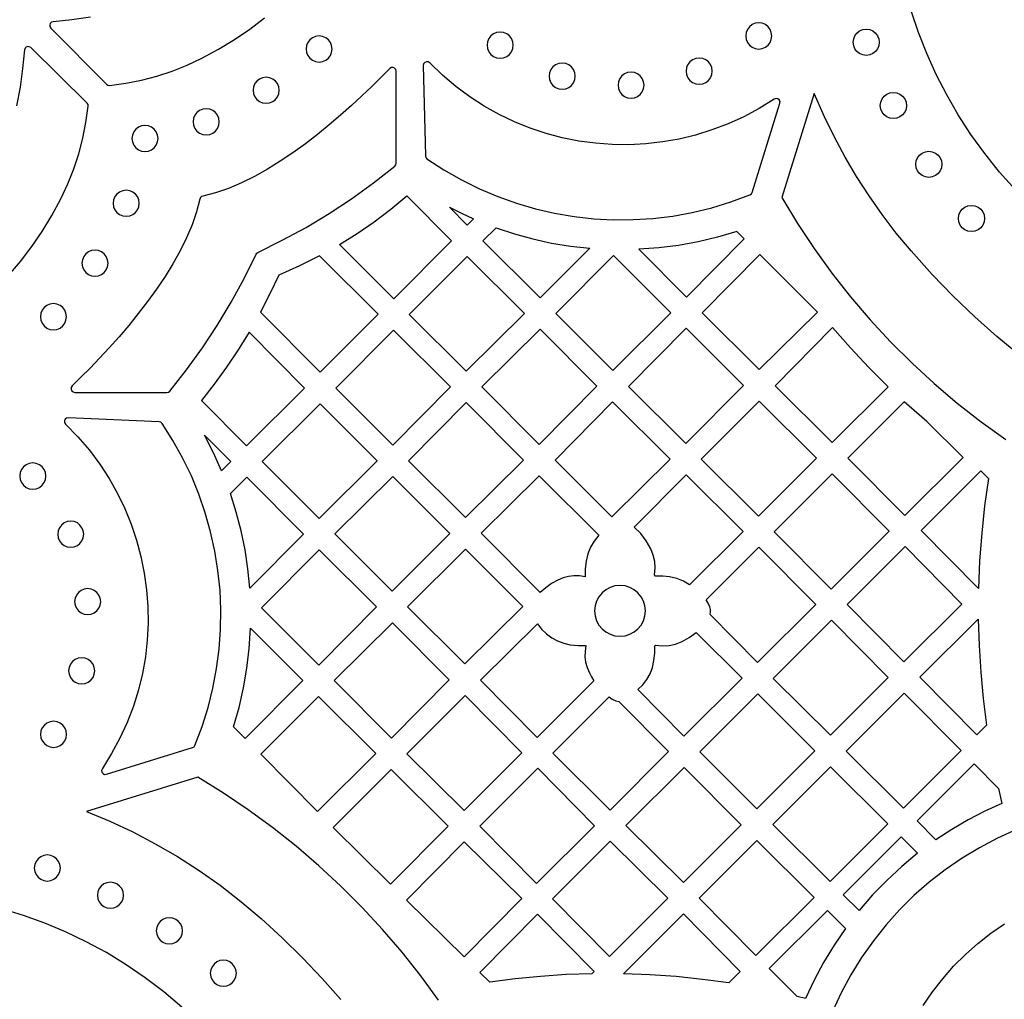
# Model space of a CAD drawing. Header units: millimetres. Extents: x -1358 to 1640, y -1421 to -323.
# Tile 62 of 131: x -165 to -40, y -1016 to -891. Entities that reach past the tile are written whole.
import ezdxf

# ---------------------------------------------------------------- set-up
doc = ezdxf.new("R2010")
doc.units = ezdxf.units.MM
doc.layers.add('pattern', color=5, linetype='Continuous', true_color=0x0000ff)

msp = doc.modelspace()

# ---------------------------------------------------------------- linework, layer by layer
at = {"layer": 'pattern'}
for points in [[(-38.29, -912.38), (-40.33, -910.1), (-42.23, -907.74), (-43.99, -905.31), (-45.61, -902.81), (-47.09, -900.26), (-48.43, -897.64), (-49.64, -894.98), (-50.7, -892.27), (-51.63, -889.52)], [(-156.38, -890.34), (-158.75, -890.67), (-161.14, -890.91), (-161.36, -890.98), (-161.5, -891.13), (-161.58, -891.32), (-161.56, -891.53), (-161.44, -891.72), (-154.35, -898.9), (-154.17, -899.02), (-153.96, -899.04), (-151.88, -898.77), (-149.86, -898.37), (-147.89, -897.86), (-145.96, -897.22), (-144.05, -896.46), (-142.15, -895.57), (-140.03, -894.42), (-137.99, -893.18), (-136.03, -891.85), (-134.15, -890.41)], [(-166.85, -923.32), (-165.31, -921.5), (-163.87, -919.62), (-162.53, -917.67), (-161.29, -915.63), (-160.15, -913.5), (-159.26, -911.61), (-158.49, -909.7), (-157.86, -907.76), (-157.34, -905.79), (-156.95, -903.77), (-156.68, -901.69), (-156.69, -901.48), (-156.81, -901.31), (-163.99, -894.21), (-164.19, -894.1), (-164.39, -894.08), (-164.59, -894.15), (-164.73, -894.3), (-164.8, -894.51), (-165.04, -896.9), (-165.37, -899.28), (-165.8, -901.64)], [(-37.74, -933.5), (-40.67, -931.09), (-43.51, -928.57), (-46.26, -925.93), (-48.93, -923.16), (-51.62, -920.17), (-53.52, -917.88), (-55.31, -915.53), (-57, -913.13), (-58.58, -910.68), (-60.05, -908.19), (-61.42, -905.65), (-62.68, -903.07), (-63.99, -900.06), (-68.13, -913.35), (-66.12, -916.65), (-63.99, -919.87), (-61.73, -922.99), (-59.35, -926.02), (-56.85, -928.95), (-54.24, -931.78), (-51.51, -934.49), (-48.68, -937.1), (-45.74, -939.6), (-42.69, -941.98), (-39.55, -944.23)], [(-111.94, -1015.8), (-114.21, -1012.7), (-116.6, -1009.69), (-119.09, -1006.78), (-121.7, -1003.97), (-124.41, -1001.26), (-127.22, -998.66), (-130.13, -996.17), (-133.13, -993.79), (-136.23, -991.52), (-139.41, -989.38), (-142.68, -987.35), (-156.88, -991.75), (-153.91, -992.98), (-150.98, -994.34), (-148.1, -995.84), (-145.27, -997.48), (-142.51, -999.25), (-139.8, -1001.15), (-137.17, -1003.2), (-134.6, -1005.37), (-131.9, -1007.86), (-129.31, -1010.41), (-126.82, -1013.03), (-124.44, -1015.72)], [(-38.19, -994.05), (-40.59, -995.14), (-42.9, -996.35), (-45.13, -997.7), (-47.27, -999.17), (-49.32, -1000.77), (-51.26, -1002.47), (-53.1, -1004.29), (-54.83, -1006.22), (-56.45, -1008.25), (-57.94, -1010.37), (-59.32, -1012.58), (-60.56, -1014.89), (-61.67, -1017.27)], [(-144.7, -1016.72), (-147.01, -1014.77), (-149.39, -1012.96), (-151.84, -1011.29), (-154.35, -1009.75), (-156.92, -1008.36), (-159.55, -1007.1), (-162.22, -1005.98), (-164.93, -1005), (-167.67, -1004.16)], [(-50.11, -1016.5), (-48.91, -1014.75), (-47.6, -1013.08), (-46.2, -1011.49), (-44.7, -1009.99), (-43.11, -1008.59), (-41.44, -1007.28), (-39.69, -1006.08)]]:
    msp.add_lwpolyline(points, dxfattribs=at)
for points in [[(-104.09, -895.57), (-103.64, -895.51), (-103.25, -895.34), (-102.91, -895.08), (-102.65, -894.74), (-102.48, -894.34), (-102.42, -893.9), (-102.48, -893.46), (-102.65, -893.06), (-102.91, -892.72), (-103.25, -892.46), (-103.64, -892.29), (-104.09, -892.23), (-104.53, -892.29), (-104.93, -892.46), (-105.27, -892.72), (-105.53, -893.06), (-105.69, -893.46), (-105.75, -893.9), (-105.69, -894.34), (-105.53, -894.74), (-105.27, -895.08), (-104.93, -895.34), (-104.53, -895.51)], [(-71.07, -894.39), (-70.63, -894.33), (-70.23, -894.16), (-69.89, -893.9), (-69.63, -893.56), (-69.47, -893.16), (-69.41, -892.72), (-69.47, -892.28), (-69.63, -891.88), (-69.89, -891.54), (-70.23, -891.28), (-70.63, -891.11), (-71.07, -891.05), (-71.52, -891.11), (-71.91, -891.28), (-72.25, -891.54), (-72.51, -891.88), (-72.68, -892.28), (-72.74, -892.72), (-72.68, -893.16), (-72.51, -893.56), (-72.25, -893.9), (-71.91, -894.16), (-71.52, -894.33)], [(-57.36, -895.2), (-57.8, -895.14), (-58.2, -894.97), (-58.54, -894.71), (-58.8, -894.37), (-58.96, -893.97), (-59.02, -893.53), (-58.96, -893.08), (-58.8, -892.69), (-58.54, -892.35), (-58.2, -892.09), (-57.8, -891.92), (-57.36, -891.86), (-56.91, -891.92), (-56.52, -892.09), (-56.18, -892.35), (-55.92, -892.69), (-55.75, -893.08), (-55.69, -893.53), (-55.75, -893.97), (-55.92, -894.37), (-56.18, -894.71), (-56.52, -894.97), (-56.91, -895.14)], [(-127.19, -896.05), (-126.75, -895.99), (-126.35, -895.83), (-126.01, -895.57), (-125.75, -895.23), (-125.59, -894.83), (-125.53, -894.39), (-125.59, -893.94), (-125.75, -893.55), (-126.01, -893.21), (-126.35, -892.95), (-126.75, -892.78), (-127.19, -892.72), (-127.64, -892.78), (-128.03, -892.95), (-128.37, -893.21), (-128.63, -893.55), (-128.8, -893.94), (-128.86, -894.39), (-128.8, -894.83), (-128.63, -895.23), (-128.37, -895.57), (-128.03, -895.83), (-127.64, -895.99)], [(-113.63, -908.02), (-113.58, -908.24), (-113.43, -908.4), (-111.26, -909.82), (-109.03, -911.09), (-106.74, -912.22), (-104.4, -913.22), (-102.01, -914.07), (-99.58, -914.78), (-97.13, -915.35), (-94.64, -915.77), (-92.14, -916.05), (-89.62, -916.18), (-87.1, -916.17), (-84.58, -916.02), (-82.06, -915.71), (-79.56, -915.26), (-77.08, -914.66), (-74.62, -913.9), (-72.2, -913), (-72.02, -912.89), (-71.92, -912.7), (-68.38, -901.32), (-68.36, -901.08), (-68.46, -900.87), (-68.64, -900.74), (-68.86, -900.7), (-69.1, -900.78), (-71.01, -901.98), (-72.98, -903.03), (-74.99, -903.95), (-77.05, -904.73), (-79.13, -905.38), (-81.24, -905.89), (-83.36, -906.26), (-85.5, -906.5), (-87.65, -906.61), (-89.79, -906.58), (-91.92, -906.43), (-94.05, -906.14), (-96.15, -905.72), (-98.22, -905.17), (-100.27, -904.49), (-102.27, -903.68), (-104.22, -902.74), (-106.13, -901.68), (-107.97, -900.49), (-109.75, -899.17), (-111.45, -897.73), (-113.08, -896.17), (-113.28, -896.04), (-113.5, -896.03), (-113.7, -896.11), (-113.85, -896.28), (-113.9, -896.51)], [(-78.68, -898.88), (-78.23, -898.82), (-77.84, -898.65), (-77.5, -898.39), (-77.24, -898.05), (-77.07, -897.65), (-77.01, -897.21), (-77.07, -896.76), (-77.24, -896.37), (-77.5, -896.03), (-77.84, -895.77), (-78.23, -895.6), (-78.68, -895.54), (-79.12, -895.6), (-79.52, -895.77), (-79.86, -896.03), (-80.12, -896.37), (-80.28, -896.76), (-80.34, -897.21), (-80.28, -897.65), (-80.12, -898.05), (-79.86, -898.39), (-79.52, -898.65), (-79.12, -898.82)], [(-158.38, -938.23), (-146.63, -938.23), (-146.42, -938.19), (-146.26, -938.06), (-144.1, -935.33), (-142.08, -932.53), (-140.19, -929.67), (-138.42, -926.73), (-136.77, -923.7), (-135.24, -920.58), (-135.14, -920.44), (-135.01, -920.35), (-131.89, -918.81), (-128.86, -917.17), (-125.91, -915.4), (-123.05, -913.51), (-120.25, -911.49), (-117.52, -909.33), (-117.39, -909.17), (-117.35, -908.97), (-117.35, -897.22), (-117.4, -896.99), (-117.55, -896.83), (-117.75, -896.75), (-117.97, -896.76), (-118.17, -896.88), (-119.27, -898), (-120.46, -899.17), (-121.72, -900.38), (-123.06, -901.61), (-124.45, -902.85), (-125.91, -904.09), (-127.41, -905.32), (-128.95, -906.5), (-130.54, -907.65), (-132.15, -908.73), (-133.78, -909.74), (-135.43, -910.66), (-137.08, -911.48), (-138.74, -912.18), (-140.4, -912.75), (-142.04, -913.18), (-142.22, -913.24), (-142.34, -913.36), (-142.41, -913.54), (-142.83, -915.18), (-143.4, -916.84), (-144.11, -918.5), (-144.93, -920.15), (-145.85, -921.8), (-146.86, -923.43), (-147.94, -925.04), (-149.08, -926.62), (-150.27, -928.17), (-151.49, -929.67), (-152.73, -931.12), (-153.98, -932.52), (-155.21, -933.85), (-156.42, -935.12), (-157.59, -936.3), (-158.71, -937.41), (-158.83, -937.61), (-158.85, -937.82), (-158.77, -938.02), (-158.6, -938.17)], [(-96.16, -899.53), (-95.72, -899.47), (-95.32, -899.3), (-94.98, -899.04), (-94.72, -898.7), (-94.55, -898.3), (-94.49, -897.86), (-94.55, -897.42), (-94.72, -897.02), (-94.98, -896.68), (-95.32, -896.42), (-95.72, -896.25), (-96.16, -896.19), (-96.61, -896.25), (-97, -896.42), (-97.34, -896.68), (-97.6, -897.02), (-97.77, -897.42), (-97.83, -897.86), (-97.77, -898.3), (-97.6, -898.7), (-97.34, -899.04), (-97, -899.3), (-96.61, -899.47)], [(-133.95, -901.32), (-133.51, -901.26), (-133.11, -901.1), (-132.77, -900.84), (-132.51, -900.5), (-132.35, -900.1), (-132.29, -899.66), (-132.35, -899.21), (-132.51, -898.81), (-132.77, -898.48), (-133.11, -898.22), (-133.51, -898.05), (-133.95, -897.99), (-134.4, -898.05), (-134.79, -898.22), (-135.13, -898.48), (-135.39, -898.81), (-135.56, -899.21), (-135.62, -899.66), (-135.56, -900.1), (-135.39, -900.5), (-135.13, -900.84), (-134.79, -901.1), (-134.4, -901.26)], [(-87.38, -900.67), (-86.93, -900.61), (-86.54, -900.44), (-86.2, -900.18), (-85.94, -899.84), (-85.77, -899.44), (-85.71, -899), (-85.77, -898.56), (-85.94, -898.16), (-86.2, -897.82), (-86.54, -897.56), (-86.93, -897.39), (-87.38, -897.33), (-87.82, -897.39), (-88.22, -897.56), (-88.55, -897.82), (-88.82, -898.16), (-88.98, -898.56), (-89.04, -899), (-88.98, -899.44), (-88.82, -899.84), (-88.55, -900.18), (-88.22, -900.44), (-87.82, -900.61)], [(-53.89, -903.27), (-54.33, -903.21), (-54.73, -903.05), (-55.07, -902.79), (-55.33, -902.45), (-55.5, -902.05), (-55.56, -901.61), (-55.5, -901.16), (-55.33, -900.77), (-55.07, -900.43), (-54.73, -900.17), (-54.33, -900), (-53.89, -899.94), (-53.45, -900), (-53.05, -900.17), (-52.71, -900.43), (-52.45, -900.77), (-52.28, -901.16), (-52.22, -901.61), (-52.28, -902.05), (-52.45, -902.45), (-52.71, -902.79), (-53.05, -903.05), (-53.45, -903.21)], [(-141.6, -905.36), (-141.16, -905.3), (-140.76, -905.13), (-140.42, -904.87), (-140.16, -904.53), (-140, -904.13), (-139.94, -903.69), (-140, -903.24), (-140.16, -902.85), (-140.42, -902.51), (-140.76, -902.25), (-141.16, -902.08), (-141.6, -902.02), (-142.04, -902.08), (-142.44, -902.25), (-142.78, -902.51), (-143.04, -902.85), (-143.21, -903.24), (-143.27, -903.69), (-143.21, -904.13), (-143.04, -904.53), (-142.78, -904.87), (-142.44, -905.13), (-142.04, -905.3)], [(-149.42, -907.48), (-148.98, -907.42), (-148.58, -907.25), (-148.24, -906.99), (-147.98, -906.65), (-147.81, -906.25), (-147.75, -905.81), (-147.81, -905.37), (-147.98, -904.97), (-148.24, -904.63), (-148.58, -904.37), (-148.98, -904.2), (-149.42, -904.14), (-149.87, -904.2), (-150.26, -904.37), (-150.6, -904.63), (-150.86, -904.97), (-151.03, -905.37), (-151.09, -905.81), (-151.03, -906.25), (-150.86, -906.65), (-150.6, -906.99), (-150.26, -907.25), (-149.87, -907.42)], [(-49.36, -910.78), (-49.8, -910.72), (-50.2, -910.55), (-50.54, -910.29), (-50.8, -909.95), (-50.97, -909.55), (-51.03, -909.11), (-50.97, -908.67), (-50.8, -908.27), (-50.54, -907.93), (-50.2, -907.67), (-49.8, -907.5), (-49.36, -907.44), (-48.92, -907.5), (-48.52, -907.67), (-48.18, -907.93), (-47.92, -908.27), (-47.76, -908.67), (-47.7, -909.11), (-47.76, -909.55), (-47.92, -909.95), (-48.18, -910.29), (-48.52, -910.55), (-48.92, -910.72)], [(-151.81, -915.75), (-151.37, -915.7), (-150.97, -915.53), (-150.63, -915.27), (-150.37, -914.93), (-150.2, -914.53), (-150.14, -914.09), (-150.2, -913.64), (-150.37, -913.24), (-150.63, -912.91), (-150.97, -912.65), (-151.37, -912.48), (-151.81, -912.42), (-152.26, -912.48), (-152.65, -912.65), (-152.99, -912.91), (-153.25, -913.24), (-153.42, -913.64), (-153.48, -914.09), (-153.42, -914.53), (-153.25, -914.93), (-152.99, -915.27), (-152.65, -915.53), (-152.26, -915.7)], [(-117.67, -926.27), (-124.59, -919.36), (-122.34, -917.94), (-120.16, -916.44), (-118.05, -914.84), (-116, -913.15), (-110.28, -918.88)], [(-108.28, -916.88), (-110.56, -914.59), (-109.03, -915.36), (-107.47, -916.07)], [(-43.92, -917.69), (-44.37, -917.63), (-44.77, -917.47), (-45.1, -917.21), (-45.36, -916.87), (-45.53, -916.47), (-45.59, -916.03), (-45.53, -915.58), (-45.36, -915.18), (-45.1, -914.85), (-44.77, -914.59), (-44.37, -914.42), (-43.92, -914.36), (-43.48, -914.42), (-43.08, -914.59), (-42.75, -914.85), (-42.49, -915.18), (-42.32, -915.58), (-42.26, -916.03), (-42.32, -916.47), (-42.49, -916.87), (-42.75, -917.21), (-43.08, -917.47), (-43.48, -917.63)], [(-106.28, -918.88), (-104.6, -917.21), (-102.26, -917.99), (-99.9, -918.64), (-97.51, -919.16), (-95.1, -919.56), (-92.64, -919.83), (-98.98, -926.17)], [(-72.93, -918.63), (-73.89, -917.68), (-76.35, -918.41), (-78.82, -919), (-81.32, -919.46), (-83.84, -919.77), (-86.4, -919.96), (-80.29, -926.07)], [(-155.79, -923.4), (-155.35, -923.34), (-154.95, -923.18), (-154.62, -922.92), (-154.36, -922.58), (-154.19, -922.18), (-154.13, -921.74), (-154.19, -921.29), (-154.36, -920.89), (-154.62, -920.56), (-154.95, -920.3), (-155.35, -920.13), (-155.79, -920.07), (-156.24, -920.13), (-156.63, -920.3), (-156.97, -920.56), (-157.23, -920.89), (-157.4, -921.29), (-157.46, -921.74), (-157.4, -922.18), (-157.23, -922.58), (-156.97, -922.92), (-156.63, -923.18), (-156.24, -923.34)], [(-132.32, -923.26), (-133.46, -925.65), (-134.67, -927.99), (-127.07, -935.66), (-119.64, -928.23), (-127.15, -920.8), (-129.71, -922.09)], [(-108.28, -920.88), (-115.68, -928.28), (-108.42, -935.53), (-100.99, -928.17)], [(-82.29, -928.07), (-89.62, -920.74), (-96.98, -928.17), (-89.72, -935.43)], [(-70.93, -920.64), (-78.29, -928.07), (-71.03, -935.32), (-63.59, -927.97)], [(-161.1, -930.24), (-160.66, -930.18), (-160.26, -930.01), (-159.92, -929.75), (-159.66, -929.41), (-159.5, -929.01), (-159.44, -928.57), (-159.5, -928.13), (-159.66, -927.73), (-159.92, -927.39), (-160.26, -927.13), (-160.66, -926.96), (-161.1, -926.9), (-161.55, -926.96), (-161.94, -927.13), (-162.28, -927.39), (-162.54, -927.73), (-162.71, -928.13), (-162.77, -928.57), (-162.71, -929.01), (-162.54, -929.41), (-162.28, -929.75), (-161.94, -930.01), (-161.55, -930.18)], [(-61.69, -944.62), (-54.57, -937.5), (-57.02, -935.06), (-59.38, -932.55), (-61.66, -929.95), (-69, -937.38)], [(-129.07, -937.67), (-136.13, -930.55), (-137.53, -932.81), (-139.01, -935.02), (-140.57, -937.17), (-142.21, -939.27), (-136.47, -945.06)], [(-117.68, -930.28), (-125.07, -937.67), (-117.78, -944.96), (-110.42, -937.53)], [(-91.73, -937.43), (-98.99, -930.17), (-106.41, -937.53), (-99.09, -944.86)], [(-80.33, -930.03), (-87.69, -937.46), (-80.39, -944.76), (-73.03, -937.33)], [(-127.18, -954.31), (-119.8, -946.95), (-127.07, -939.68), (-134.45, -947.05)], [(-108.42, -939.53), (-115.78, -946.96), (-108.52, -954.22), (-101.09, -946.86)], [(-82.39, -946.76), (-89.73, -939.43), (-97.08, -946.86), (-89.82, -954.12)], [(-71.03, -939.33), (-78.41, -946.77), (-71.09, -954.02), (-63.72, -946.64)], [(-49.62, -941.95), (-52.5, -939.43), (-59.69, -946.62), (-52.44, -953.95), (-45, -946.52)], [(-143.34, -983.57), (-143.15, -983.47), (-143.04, -983.29), (-142.13, -980.89), (-141.36, -978.45), (-140.74, -975.98), (-140.27, -973.49), (-139.95, -970.99), (-139.77, -968.48), (-139.73, -965.97), (-139.84, -963.46), (-140.1, -960.97), (-140.5, -958.49), (-141.04, -956.04), (-141.72, -953.61), (-142.54, -951.23), (-143.5, -948.89), (-144.61, -946.6), (-145.85, -944.36), (-147.23, -942.19), (-147.39, -942.03), (-147.6, -941.98), (-159.19, -941.46), (-159.43, -941.51), (-159.6, -941.65), (-159.69, -941.85), (-159.68, -942.07), (-159.55, -942.28), (-157.97, -943.9), (-156.52, -945.6), (-155.2, -947.38), (-154, -949.22), (-152.93, -951.12), (-151.98, -953.07), (-151.17, -955.07), (-150.49, -957.11), (-149.93, -959.19), (-149.51, -961.29), (-149.21, -963.42), (-149.05, -965.55), (-149.02, -967.7), (-149.13, -969.84), (-149.37, -971.98), (-149.74, -974.11), (-150.25, -976.22), (-150.9, -978.3), (-151.68, -980.35), (-152.61, -982.37), (-153.67, -984.34), (-154.86, -986.25), (-154.95, -986.48), (-154.91, -986.71), (-154.77, -986.88), (-154.57, -986.99), (-154.33, -986.97)], [(-139.64, -948.23), (-140.68, -945.93), (-141.84, -943.7), (-138.48, -947.06)], [(-163.74, -950.58), (-163.29, -950.52), (-162.9, -950.35), (-162.56, -950.09), (-162.3, -949.75), (-162.13, -949.35), (-162.07, -948.91), (-162.13, -948.46), (-162.3, -948.07), (-162.56, -947.73), (-162.9, -947.47), (-163.29, -947.3), (-163.74, -947.24), (-164.18, -947.3), (-164.58, -947.47), (-164.92, -947.73), (-165.18, -948.07), (-165.34, -948.46), (-165.4, -948.91), (-165.34, -949.35), (-165.18, -949.75), (-164.92, -950.09), (-164.58, -950.35), (-164.18, -950.52)], [(-73.06, -955.98), (-79.9, -962.81), (-80.7, -962.34), (-81.54, -962), (-82.45, -961.79), (-83.34, -961.69), (-84.24, -961.67), (-84.4, -961.52), (-84.31, -960.64), (-84.35, -959.82), (-84.54, -959.01), (-84.87, -958.2), (-85.45, -957.17), (-86.14, -956.25), (-86.97, -955.42), (-80.36, -948.74)], [(-54.44, -955.95), (-61.7, -948.62), (-69.09, -956.02), (-61.83, -963.34)], [(-41.73, -949.22), (-42.24, -952.72), (-42.62, -956.22), (-42.89, -959.73), (-43.03, -963.26), (-50.35, -955.87), (-42.71, -948.23)], [(-136.04, -963.24), (-136.28, -960.76), (-136.65, -958.32), (-137.14, -955.91), (-137.77, -953.53), (-138.52, -951.15), (-136.43, -949.06), (-129.18, -956.32)], [(-117.88, -963.61), (-110.51, -956.24), (-117.78, -948.97), (-125.19, -956.3)], [(-96.71, -962.2), (-97.52, -962.64), (-98.26, -963.17), (-98.97, -963.77), (-106.52, -956.22), (-99.09, -948.86), (-91.48, -956.47), (-92.09, -957.21), (-92.56, -957.99), (-92.9, -958.84), (-93.11, -959.78), (-93.22, -960.77), (-93.22, -961.76), (-93.96, -961.65), (-94.66, -961.64), (-95.34, -961.72), (-96.02, -961.91)], [(-158.9, -958), (-158.45, -957.94), (-158.05, -957.78), (-157.72, -957.52), (-157.46, -957.18), (-157.29, -956.78), (-157.23, -956.34), (-157.29, -955.89), (-157.46, -955.5), (-157.72, -955.16), (-158.05, -954.9), (-158.45, -954.73), (-158.9, -954.67), (-159.34, -954.73), (-159.74, -954.9), (-160.07, -955.16), (-160.33, -955.5), (-160.5, -955.89), (-160.56, -956.34), (-160.5, -956.78), (-160.33, -957.18), (-160.07, -957.52), (-159.74, -957.78), (-159.34, -957.94)], [(-127.24, -973.04), (-119.88, -965.62), (-127.17, -958.32), (-134.53, -965.75)], [(-108.6, -972.89), (-101.19, -965.55), (-108.49, -958.26), (-115.89, -965.59)], [(-71.22, -972.73), (-77.29, -966.6), (-77.22, -966.26), (-77.22, -965.94), (-77.32, -965.61), (-77.53, -965.15), (-77.8, -964.72), (-71.05, -957.97), (-63.79, -965.3)], [(-52.4, -957.92), (-59.79, -965.31), (-52.54, -972.64), (-45.14, -965.25)], [(-156.74, -966.6), (-156.29, -966.55), (-155.89, -966.38), (-155.56, -966.12), (-155.3, -965.78), (-155.13, -965.38), (-155.07, -964.94), (-155.13, -964.5), (-155.3, -964.1), (-155.56, -963.76), (-155.89, -963.5), (-156.29, -963.33), (-156.74, -963.27), (-157.18, -963.33), (-157.58, -963.5), (-157.91, -963.76), (-158.17, -964.1), (-158.34, -964.5), (-158.4, -964.94), (-158.34, -965.38), (-158.17, -965.78), (-157.91, -966.12), (-157.58, -966.38), (-157.18, -966.55)], [(-88.78, -969.35), (-88.13, -969.29), (-87.52, -969.1), (-86.97, -968.8), (-86.49, -968.41), (-86.1, -967.93), (-85.8, -967.38), (-85.61, -966.77), (-85.55, -966.12), (-85.61, -965.46), (-85.8, -964.86), (-86.1, -964.31), (-86.49, -963.83), (-86.97, -963.43), (-87.52, -963.13), (-88.13, -962.94), (-88.78, -962.88), (-89.44, -962.94), (-90.05, -963.13), (-90.6, -963.43), (-91.08, -963.83), (-91.47, -964.31), (-91.77, -964.86), (-91.96, -965.46), (-92.02, -966.12), (-91.96, -966.77), (-91.77, -967.38), (-91.47, -967.93), (-91.08, -968.41), (-90.6, -968.8), (-90.05, -969.1), (-89.44, -969.29)], [(-125.26, -975), (-117.96, -982.36), (-110.58, -974.91), (-117.84, -967.66)], [(-54.54, -974.64), (-61.8, -967.31), (-69.23, -974.74), (-61.9, -982)], [(-50.5, -974.6), (-43.05, -967.17), (-42.95, -970.56), (-42.74, -973.94), (-42.42, -977.32), (-41.99, -980.69), (-43.24, -981.94)], [(-136.62, -982.42), (-138.12, -980.92), (-137.41, -978.44), (-136.84, -975.95), (-136.41, -973.45), (-136.11, -970.91), (-135.95, -968.34), (-129.28, -975.01)], [(-95.13, -970.45), (-94.14, -970.55), (-93.14, -970.56), (-93.25, -971.29), (-93.27, -971.99), (-93.18, -972.68), (-92.99, -973.35), (-92.7, -974.04), (-92.43, -974.55), (-92.13, -975.04), (-99.36, -982.27), (-106.59, -974.97), (-99.31, -967.77), (-98.79, -968.44), (-98.18, -969.04), (-97.5, -969.54), (-96.75, -969.95), (-95.96, -970.25)], [(-84.25, -970.49), (-83.36, -970.6), (-82.52, -970.56), (-81.69, -970.37), (-80.86, -970.04), (-79.94, -969.52), (-79.08, -968.89), (-73.21, -974.71), (-80.62, -982.13), (-86.52, -976.17), (-85.87, -975.54), (-85.35, -974.86), (-84.95, -974.14), (-84.65, -973.34), (-84.45, -972.45), (-84.35, -971.53), (-84.34, -970.59)], [(-157.49, -975.44), (-157.05, -975.38), (-156.65, -975.21), (-156.31, -974.95), (-156.05, -974.62), (-155.89, -974.22), (-155.83, -973.77), (-155.89, -973.33), (-156.05, -972.93), (-156.31, -972.59), (-156.65, -972.33), (-157.05, -972.17), (-157.49, -972.11), (-157.94, -972.17), (-158.33, -972.33), (-158.67, -972.59), (-158.93, -972.93), (-159.1, -973.33), (-159.16, -973.77), (-159.1, -974.22), (-158.93, -974.62), (-158.67, -974.95), (-158.33, -975.21), (-157.94, -975.38)], [(-134.64, -984.41), (-127.38, -991.74), (-119.96, -984.33), (-127.25, -977.03)], [(-115.99, -984.36), (-108.69, -991.6), (-101.33, -984.24), (-108.56, -976.94)], [(-97.36, -984.28), (-90.19, -977.11), (-89.78, -977.38), (-89.33, -977.59), (-88.94, -977.68), (-82.59, -984.09), (-90.04, -991.54)], [(-71.3, -991.38), (-63.92, -984), (-71.21, -976.73), (-78.59, -984.11)], [(-52.6, -991.29), (-45.24, -983.94), (-52.5, -976.61), (-59.93, -984.04)], [(-161.09, -983.55), (-160.64, -983.49), (-160.25, -983.32), (-159.91, -983.06), (-159.65, -982.72), (-159.48, -982.33), (-159.42, -981.88), (-159.48, -981.44), (-159.65, -981.04), (-159.91, -980.7), (-160.25, -980.44), (-160.64, -980.27), (-161.09, -980.21), (-161.53, -980.27), (-161.93, -980.44), (-162.26, -980.7), (-162.53, -981.04), (-162.69, -981.44), (-162.75, -981.88), (-162.69, -982.33), (-162.53, -982.72), (-162.26, -983.06), (-161.93, -983.32), (-161.53, -983.49)], [(-125.39, -993.76), (-118.09, -1000.99), (-110.71, -993.62), (-117.98, -986.35)], [(-99.43, -1000.93), (-92.03, -993.54), (-99.29, -986.2), (-106.69, -993.6)], [(-80.69, -1000.79), (-73.34, -993.43), (-80.6, -986.1), (-88.03, -993.53)], [(-54.59, -993.3), (-61.9, -986.01), (-69.29, -993.39), (-61.97, -1000.68)], [(-43.59, -985.66), (-40.48, -988.8), (-40.03, -990.69), (-42.23, -991.7), (-44.36, -992.8), (-46.43, -994.02), (-48.46, -995.34), (-50.87, -992.94)], [(-52.91, -994.97), (-50.8, -997.07), (-52.82, -998.75), (-54.73, -1000.52), (-56.54, -1002.39), (-58.26, -1004.38), (-60.29, -1002.35)], [(-108.68, -1010.27), (-116.05, -1003.05), (-108.69, -995.62), (-101.33, -1002.83)], [(-82.7, -1002.79), (-90.03, -995.53), (-97.39, -1002.89), (-90.13, -1010.23)], [(-64, -1002.69), (-71.33, -995.43), (-78.69, -1002.79), (-71.44, -1010.12)], [(-161.89, -1000.61), (-161.44, -1000.56), (-161.04, -1000.39), (-160.71, -1000.13), (-160.45, -999.79), (-160.28, -999.39), (-160.22, -998.95), (-160.28, -998.5), (-160.45, -998.11), (-160.71, -997.77), (-161.04, -997.51), (-161.44, -997.34), (-161.89, -997.28), (-162.33, -997.34), (-162.73, -997.51), (-163.06, -997.77), (-163.32, -998.11), (-163.49, -998.5), (-163.55, -998.95), (-163.49, -999.39), (-163.32, -999.79), (-163.06, -1000.13), (-162.73, -1000.39), (-162.33, -1000.56)], [(-153.83, -1004.09), (-153.38, -1004.03), (-152.99, -1003.86), (-152.65, -1003.6), (-152.39, -1003.27), (-152.22, -1002.87), (-152.16, -1002.42), (-152.22, -1001.98), (-152.39, -1001.58), (-152.65, -1001.25), (-152.99, -1000.98), (-153.38, -1000.82), (-153.83, -1000.76), (-154.27, -1000.82), (-154.67, -1000.98), (-155, -1001.25), (-155.27, -1001.58), (-155.43, -1001.98), (-155.49, -1002.42), (-155.43, -1002.87), (-155.27, -1003.27), (-155, -1003.6), (-154.67, -1003.86), (-154.27, -1004.03)], [(-146.3, -1008.63), (-145.86, -1008.57), (-145.46, -1008.4), (-145.12, -1008.14), (-144.86, -1007.8), (-144.69, -1007.41), (-144.63, -1006.96), (-144.69, -1006.52), (-144.86, -1006.12), (-145.12, -1005.78), (-145.46, -1005.52), (-145.86, -1005.36), (-146.3, -1005.3), (-146.74, -1005.36), (-147.14, -1005.52), (-147.48, -1005.78), (-147.74, -1006.12), (-147.91, -1006.52), (-147.97, -1006.96), (-147.91, -1007.41), (-147.74, -1007.8), (-147.48, -1008.14), (-147.14, -1008.4), (-146.74, -1008.57)], [(-92.09, -1012.15), (-92.4, -1012.45), (-95.67, -1012.56), (-98.92, -1012.78), (-102.17, -1013.09), (-105.42, -1013.51), (-106.67, -1012.27), (-99.32, -1004.85)], [(-73.43, -1012.15), (-74.9, -1013.62), (-78.25, -1013.16), (-81.61, -1012.81), (-84.98, -1012.58), (-88.36, -1012.45), (-80.7, -1004.8)], [(-62.31, -1004.37), (-60.02, -1006.67), (-61.47, -1008.8), (-62.8, -1010.99), (-64.01, -1013.26), (-65.1, -1015.6), (-66.16, -1015.33), (-69.73, -1011.78)], [(-139.42, -1014.04), (-138.97, -1013.98), (-138.58, -1013.82), (-138.24, -1013.55), (-137.98, -1013.22), (-137.81, -1012.82), (-137.75, -1012.38), (-137.81, -1011.93), (-137.98, -1011.54), (-138.24, -1011.2), (-138.58, -1010.94), (-138.97, -1010.77), (-139.42, -1010.71), (-139.86, -1010.77), (-140.26, -1010.94), (-140.6, -1011.2), (-140.86, -1011.54), (-141.02, -1011.93), (-141.08, -1012.38), (-141.02, -1012.82), (-140.86, -1013.22), (-140.6, -1013.55), (-140.26, -1013.82), (-139.86, -1013.98)]]:
    msp.add_lwpolyline(points, close=True, dxfattribs=at)

doc.saveas('drawing.dxf')
